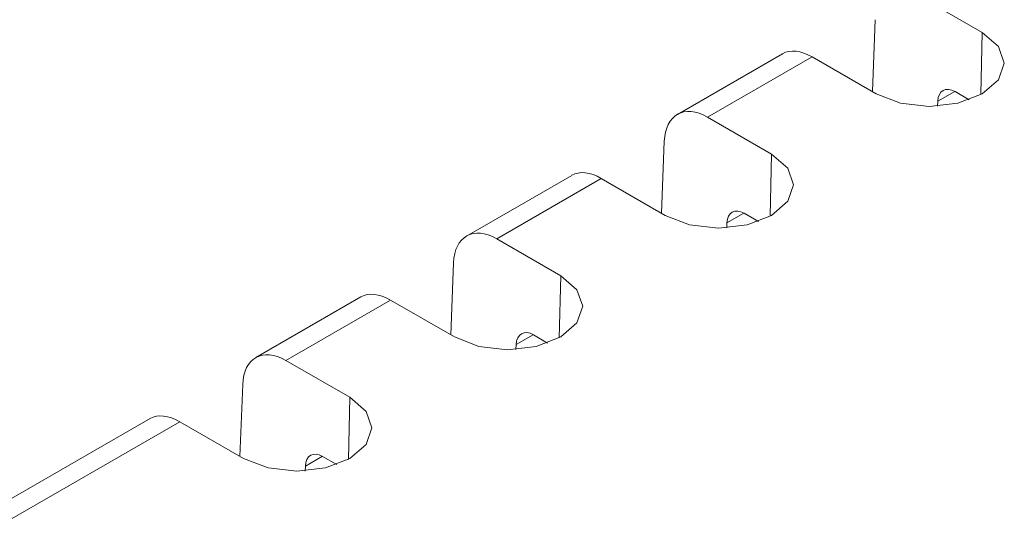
# Model space of a CAD drawing. Header units: inches. Extents: x 0.5 to 33, y 0.5 to 21.5.
# Tile 25 of 35: x 13.543 to 14.368, y 13.676 to 14.109. Entities that reach past the tile are written whole.
import ezdxf

# ---------------------------------------------------------------- set-up
doc = ezdxf.new("R2010")
doc.units = ezdxf.units.IN
doc.header["$MEASUREMENT"] = 0

msp = doc.modelspace()

# ---------------------------------------------------------------- linework, layer by layer
at = {"color": 7, "linetype": 'Continuous', "lineweight": 15}
for p, q in [((14.34978, 14.09848), (14.29613, 14.12945)), ((14.25987, 14.10921), (14.2576, 14.04882)), ((14.18231, 14.08065), (14.09409, 14.02972)), ((14.20704, 14.07801), (14.11935, 14.0274)), ((14.20704, 14.07801), (14.26068, 14.04705)), ((14.33878, 14.04198), (14.32693, 14.04882)), ((14.31243, 14.04073), (14.31227, 14.03662)), ((14.173, 13.99643), (14.11935, 14.0274)), ((14.0831, 14.00716), (14.08082, 13.94677)), ((14.00553, 13.97859), (13.91731, 13.92766)), ((14.03026, 13.97596), (13.94258, 13.92535)), ((14.03026, 13.97596), (14.0839, 13.94499)), ((14.16201, 13.93993), (14.15015, 13.94677)), ((14.13565, 13.93868), (14.13549, 13.93457)), ((13.99622, 13.89438), (13.94258, 13.92535)), ((13.90632, 13.90511), (13.90405, 13.84472)), ((13.82876, 13.87654), (13.74053, 13.82561)), ((13.85348, 13.87391), (13.7658, 13.82329)), ((13.85348, 13.87391), (13.90713, 13.84294)), ((13.98523, 13.83788), (13.97338, 13.84472)), ((13.95887, 13.83663), (13.95872, 13.83252)), ((13.81945, 13.79233), (13.7658, 13.82329)), ((13.72954, 13.80306), (13.72727, 13.74267)), ((13.65198, 13.77449), (13.13507, 13.47609)), ((13.67671, 13.77186), (13.16007, 13.47361)), ((13.67671, 13.77186), (13.73035, 13.74089)), ((13.80845, 13.73583), (13.7966, 13.74267)), ((13.7821, 13.73458), (13.78194, 13.73047))]:
    msp.add_line(p, q, dxfattribs=at)
at = {"color": 8, "linetype": 'Continuous', "lineweight": 15}
for p, q in [((14.34861, 14.04639), (14.34978, 14.09848)), ((14.32668, 14.04896), (14.31243, 14.04073)), ((14.17183, 13.94434), (14.173, 13.99643)), ((14.14991, 13.94691), (14.13565, 13.93868)), ((13.99506, 13.84229), (13.99622, 13.89438)), ((13.97313, 13.84486), (13.95887, 13.83663)), ((13.81828, 13.74024), (13.81945, 13.79233)), ((13.79635, 13.74281), (13.7821, 13.73458))]:
    msp.add_line(p, q, dxfattribs=at)
at = {"color": 7, "linetype": 'Continuous', "lineweight": 15, "flags": 128}
for points in [[(14.26068, 14.04705), (14.28112, 14.03916), (14.30523, 14.03639), (14.32934, 14.03916), (14.34978, 14.04705), (14.36343, 14.05884), (14.36823, 14.07276), (14.36343, 14.08668), (14.34978, 14.09848)], [(14.0839, 13.94499), (14.10434, 13.93711), (14.12845, 13.93434), (14.15256, 13.93711), (14.173, 13.94499), (14.18666, 13.95679), (14.19145, 13.97071), (14.18666, 13.98463), (14.173, 13.99643)], [(13.90713, 13.84294), (13.92757, 13.83506), (13.95168, 13.83229), (13.97578, 13.83506), (13.99622, 13.84294), (14.00988, 13.85474), (14.01468, 13.86866), (14.00988, 13.88258), (13.99622, 13.89438)], [(13.73035, 13.74089), (13.75079, 13.73301), (13.7749, 13.73024), (13.79901, 13.73301), (13.81945, 13.74089), (13.8331, 13.75269), (13.8379, 13.76661), (13.8331, 13.78053), (13.81945, 13.79233)]]:
    msp.add_lwpolyline(points, dxfattribs=at)
at = {"color": 7, "linetype": 'Continuous', "lineweight": 15}
for centre, major_axis, ratio, start_param, end_param in [((14.20796, 14.03772), (-0.02595, 0.04275), 0.562077, 5.485444, 6.270761), ((14.32656, 14.03228), (-0.00959, 0.01755), 0.59229, 5.511664, 7.065007), ((14.11843, 13.98603), (-0.02399, 0.04388), 0.59229, 5.511664, 7.065007), ((14.03119, 13.93567), (-0.02595, 0.04275), 0.562077, 5.485444, 6.270761), ((14.14978, 13.93023), (-0.00959, 0.01755), 0.59229, 5.511664, 7.065007), ((13.94165, 13.88398), (-0.02399, 0.04388), 0.59229, 5.511664, 7.065007), ((13.85441, 13.83362), (-0.02595, 0.04275), 0.562077, 5.485444, 6.270761), ((13.97301, 13.82818), (-0.00959, 0.01755), 0.59229, 5.511664, 7.065007), ((13.76488, 13.78193), (-0.02399, 0.04388), 0.59229, 5.511664, 7.065007), ((13.67763, 13.73157), (-0.02595, 0.04275), 0.562077, 5.485444, 6.270761), ((13.79623, 13.72613), (-0.00959, 0.01755), 0.59229, 5.511664, 7.065007)]:
    msp.add_ellipse(centre, major_axis=major_axis, ratio=ratio, start_param=start_param, end_param=end_param, dxfattribs=at)

doc.saveas('drawing.dxf')
